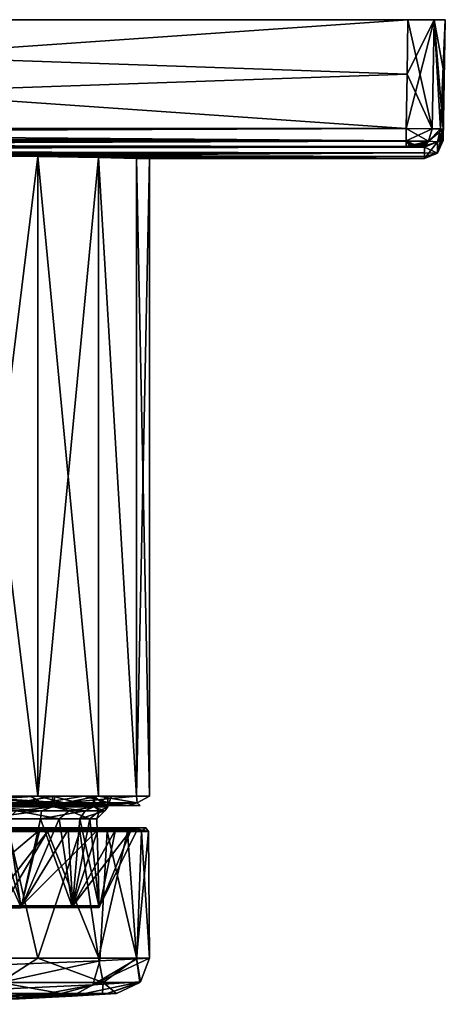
# Model space of a CAD drawing. Header units: metres. Extents: x -136 to 36, y -210 to -20.
# Tile 20 of 20: x 14 to 36, y -73 to -20. Entities that reach past the tile are written whole.
import ezdxf

# ---------------------------------------------------------------- set-up
doc = ezdxf.new("R2010")
doc.units = ezdxf.units.M
doc.layers.add('solid_AVA_2_0_A175', color=7, linetype='CONTINUOUS')

msp = doc.modelspace()

# ---------------------------------------------------------------- linework, layer by layer
at = {"layer": 'solid_AVA_2_0_A175'}
for points in [[(-50, -20.200001, -36.918694), (-50, -20.200001, 36.918694), (34.420177, -20.200001, 36.918694)], [(34.369129, -23.126266, 36.867615), (34.420177, -20.200001, 36.918694), (-50, -20.200001, 36.918694)], [(34.420177, -20.200001, -36.918694), (-50, -20.200001, -36.918694), (34.420177, -20.200001, 36.918694)], [(34.318081, -26.052536, 36.81654), (34.369129, -23.126266, 36.867615), (-50, -20.200001, 36.918694)], [(-50, -26.052536, 36.81654), (34.318081, -26.052536, 36.81654), (-50, -20.200001, 36.918694)], [(-50, -26.052536, -36.81654), (-50, -20.200001, -36.918694), (34.420177, -20.200001, -36.918694)], [(-50, -26.052536, -36.81654), (34.420177, -20.200001, -36.918694), (34.369129, -23.126266, -36.867615)], [(34.369129, -23.126266, -36.867615), (35.833782, -20.200001, -36.333466), (34.318081, -26.052536, -36.81654)], [(35.731262, -26.070229, -36.231117), (34.318081, -26.052536, -36.81654), (35.833782, -20.200001, -36.333466)], [(35.731262, -26.070229, 36.231117), (34.420177, -20.200001, 36.918694), (34.369129, -23.126266, 36.867615)], [(34.369129, -23.126266, -36.867615), (34.420177, -20.200001, -36.918694), (35.833782, -20.200001, -36.333466)], [(34.420177, -20.200001, -36.918694), (34.420177, -20.200001, 36.918694), (35.833782, -20.200001, 36.333466)], [(35.731262, -26.070229, 36.231117), (35.833782, -20.200001, 36.333466), (34.420177, -20.200001, 36.918694)], [(35.833782, -20.200001, -36.333466), (34.420177, -20.200001, -36.918694), (35.833782, -20.200001, 36.333466)], [(35.731262, -26.070229, 36.231117), (36.164612, -26.079849, 35.582832), (35.833782, -20.200001, 36.333466)], [(36.164612, -26.079849, -35.582832), (35.731262, -26.070229, -36.231117), (35.833782, -20.200001, -36.333466)], [(36.430515, -20.200001), (36.419872, -20.200001, -34.920219), (35.833782, -20.200001, -36.333466)], [(35.833782, -20.200001, -36.333466), (36.419872, -20.200001, 34.920219), (36.430515, -20.200001)], [(36.164612, -26.079849, -35.582832), (35.833782, -20.200001, -36.333466), (36.419872, -20.200001, -34.920219)], [(35.833782, -20.200001, -36.333466), (35.833782, -20.200001, 36.333466), (36.419872, -20.200001, 34.920219)], [(36.368515, -23.143951, 34.868832), (36.419872, -20.200001, 34.920219), (35.833782, -20.200001, 36.333466)], [(36.368515, -23.143951, 34.868832), (35.833782, -20.200001, 36.333466), (36.317162, -26.087904, 34.81744)], [(36.164612, -26.079849, 35.582832), (36.317162, -26.087904, 34.81744), (35.833782, -20.200001, 36.333466)], [(36.164612, -26.079849, -35.582832), (36.419872, -20.200001, -34.920219), (36.368515, -23.143953, -34.868832)], [(36.31715, -26.694801, 0), (36.430515, -20.200001), (36.419872, -20.200001, 34.920219)], [(36.31715, -26.583323, -14.924226), (36.317154, -26.385145, -24.872066), (36.430515, -20.200001)], [(36.31715, -26.682415, -4.974906), (36.31715, -26.583323, -14.924226), (36.430515, -20.200001)], [(36.31715, -26.694801, 0), (36.31715, -26.682415, -4.974906), (36.430515, -20.200001)], [(36.31715, -26.682415, 4.974906), (36.31715, -26.694801, 0), (36.419872, -20.200001, 34.920219)], [(36.31715, -26.583323, 14.924226), (36.31715, -26.682415, 4.974906), (36.419872, -20.200001, 34.920219)], [(36.317154, -26.385145, 24.872066), (36.31715, -26.583323, 14.924226), (36.419872, -20.200001, 34.920219)], [(36.317154, -26.385145, -24.872066), (36.317162, -26.087904, -34.81744), (36.430515, -20.200001)], [(36.317154, -26.385145, 24.872066), (36.419872, -20.200001, 34.920219), (36.368515, -23.143951, 34.868832)], [(36.317162, -26.087904, -34.81744), (36.368515, -23.143953, -34.868832), (36.430515, -20.200001)], [(36.368515, -23.143953, -34.868832), (36.419872, -20.200001, -34.920219), (36.430515, -20.200001)], [(34.369129, -23.126266, -36.867615), (34.318081, -26.052536, -36.81654), (-50, -26.052536, -36.81654)], [(35.731262, -26.070229, 36.231117), (34.369129, -23.126266, 36.867615), (34.318081, -26.052536, 36.81654)], [(36.164612, -26.079849, -35.582832), (36.368515, -23.143953, -34.868832), (36.317162, -26.087904, -34.81744)], [(36.317154, -26.385145, 24.872066), (36.368515, -23.143951, 34.868832), (36.317162, -26.087904, 34.81744)], [(34.318081, -26.722799, -36.542671), (-134.318085, -26.052536, -36.81654), (-50, -26.052536, -36.81654)], [(34.318081, -26.722799, -36.542671), (-134.318085, -26.722799, -36.542671), (-134.318085, -26.052536, -36.81654)], [(-134.318085, -26.722799, 36.542671), (34.318081, -26.052536, 36.81654), (-50, -26.052536, 36.81654)], [(34.318081, -26.722799, 36.542671), (34.318081, -26.052536, 36.81654), (-134.318085, -26.722799, 36.542671)], [(34.318081, -26.722799, -36.542671), (-50, -26.052536, -36.81654), (34.318081, -26.052536, -36.81654)], [(34.318081, -26.722799, -36.542671), (34.318081, -26.052536, -36.81654), (35.731262, -26.070229, -36.231117)], [(35.520874, -26.740746, 36.043999), (35.731262, -26.070229, 36.231117), (34.318081, -26.052536, 36.81654)], [(35.520874, -26.740746, 36.043999), (34.318081, -26.052536, 36.81654), (34.318081, -26.722799, 36.542671)], [(35.520874, -26.740746, -36.043999), (34.318081, -26.722799, -36.542671), (35.731262, -26.070229, -36.231117)], [(35.520874, -26.740746, -36.043999), (35.731262, -26.070229, -36.231117), (36.164612, -26.079849, -35.582832)], [(35.520874, -26.740746, 36.043999), (36.164612, -26.079849, 35.582832), (35.731262, -26.070229, 36.231117)], [(35.520874, -26.740746, -36.043999), (36.164612, -26.079849, -35.582832), (36.317162, -26.087904, -34.81744)], [(35.520874, -26.740746, 36.043999), (36.018169, -26.783319, 34.841694), (36.164612, -26.079849, 35.582832)], [(35.520874, -26.740746, -36.043999), (36.317162, -26.087904, -34.81744), (36.018127, -26.783274, -34.84169)], [(36.018127, -26.783274, -34.84169), (36.317162, -26.087904, -34.81744), (36.018211, -27.3906, 0)], [(36.018169, -26.783319, 34.841694), (36.317162, -26.087904, 34.81744), (36.164612, -26.079849, 35.582832)], [(36.018169, -26.783319, 34.841694), (36.317154, -26.385145, 24.872066), (36.317162, -26.087904, 34.81744)], [(36.018169, -26.783319, 34.841694), (36.31715, -26.583323, 14.924226), (36.317154, -26.385145, 24.872066)], [(36.018211, -27.3906, 0), (36.317162, -26.087904, -34.81744), (36.317154, -26.385145, -24.872066)], [(36.018211, -27.3906, 0), (36.317154, -26.385145, -24.872066), (36.31715, -26.583323, -14.924226)], [(34.318081, -26.722799, 36.542671), (-134.318085, -26.722799, 36.542671), (-134.318085, -26.735661, 36.530266)], [(34.318081, -26.735661, 36.530266), (34.318081, -26.722799, 36.542671), (-134.318085, -26.735661, 36.530266)], [(34.318081, -26.735661, -36.530266), (-134.318085, -26.735661, -36.530266), (-134.318085, -26.722799, -36.542671)], [(34.318081, -26.722799, -36.542671), (34.318081, -26.735661, -36.530266), (-134.318085, -26.722799, -36.542671)], [(-134.318085, -26.735661, -36.530266), (34.318081, -27.034441, -35.852543), (-50, -27.034441, -35.852543)], [(34.318081, -26.735661, -36.530266), (34.318081, -27.034441, -35.852543), (-134.318085, -26.735661, -36.530266)], [(34.318081, -26.735661, 36.530266), (-134.318085, -27.034441, 35.852543), (-50, -27.034441, 35.852543)], [(34.318081, -26.735661, 36.530266), (-134.318085, -26.735661, 36.530266), (-134.318085, -27.034441, 35.852543)], [(34.318081, -26.735661, 36.530266), (-50, -27.034441, 35.852543), (34.318081, -27.034441, 35.852543)], [(34.318081, -26.722799, 36.542671), (34.57814, -27.035677, 35.818077), (34.817894, -27.039244, 35.718399)], [(34.318081, -26.735661, 36.530266), (34.57814, -27.035677, 35.818077), (34.318081, -26.722799, 36.542671)], [(34.318081, -26.722799, 36.542671), (34.817894, -27.039244, 35.718399), (35.024273, -27.044897, 35.559883)], [(35.520874, -26.740746, 36.043999), (34.318081, -26.722799, 36.542671), (35.024273, -27.044897, 35.559883)], [(35.520874, -26.740746, -36.043999), (34.318081, -26.735661, -36.530266), (34.318081, -26.722799, -36.542671)], [(35.520874, -26.740746, -36.043999), (34.318081, -27.034441, -35.852543), (34.318081, -26.735661, -36.530266)], [(34.318081, -26.735661, 36.530266), (34.318081, -27.034441, 35.852543), (34.57814, -27.035677, 35.818077)], [(35.520874, -26.740746, -36.043999), (34.57814, -27.035677, -35.818077), (34.318081, -27.034441, -35.852543)], [(35.520874, -26.740746, -36.043999), (34.817894, -27.039244, -35.718399), (34.57814, -27.035677, -35.818077)], [(35.520874, -26.740746, -36.043999), (35.024273, -27.044897, -35.559883), (34.817894, -27.039244, -35.718399)], [(35.520874, -26.740746, -36.043999), (35.182827, -27.052227, -35.353268), (35.024273, -27.044897, -35.559883)], [(35.520874, -26.740746, 36.043999), (35.024273, -27.044897, 35.559883), (35.182827, -27.052227, 35.353268)], [(35.520874, -26.740746, -36.043999), (36.018127, -26.783274, -34.84169), (35.182827, -27.052227, -35.353268)], [(35.520874, -26.740746, 36.043999), (35.182827, -27.052227, 35.353268), (35.282742, -27.060707, 35.112751)], [(36.018127, -26.783274, -34.84169), (35.282742, -27.060707, -35.112751), (35.182827, -27.052227, -35.353268)], [(35.520874, -26.740746, 36.043999), (35.282742, -27.060707, 35.112751), (35.317314, -27.069845, 34.851685)], [(36.018127, -26.783274, -34.84169), (35.317314, -27.069845, -34.851685), (35.282742, -27.060707, -35.112751)], [(36.018127, -26.783274, -34.84169), (35.317303, -27.677349, 0), (35.317314, -27.069845, -34.851685)], [(36.018127, -26.783274, -34.84169), (36.018211, -27.3906, 0), (35.317303, -27.677349, 0)], [(35.520874, -26.740746, 36.043999), (35.317314, -27.069845, 34.851685), (36.018169, -26.783319, 34.841694)], [(36.018169, -26.783319, 34.841694), (35.317314, -27.069845, 34.851685), (36.018211, -27.3906, 0)], [(36.018169, -26.783319, 34.841694), (36.31715, -26.682415, 4.974906), (36.31715, -26.583323, 14.924226)], [(36.018169, -26.783319, 34.841694), (36.31715, -26.694801, 0), (36.31715, -26.682415, 4.974906)], [(36.018169, -26.783319, 34.841694), (36.018211, -27.3906, 0), (36.31715, -26.694801, 0)], [(36.018211, -27.3906, 0), (36.31715, -26.583323, -14.924226), (36.31715, -26.682415, -4.974906)], [(36.018211, -27.3906, 0), (36.31715, -26.682415, -4.974906), (36.31715, -26.694801, 0)], [(35.282742, -27.060707, 35.112751), (-135.317307, -27.069845, 34.851685), (35.317314, -27.069845, 34.851685)], [(-135.317307, -27.069845, -34.851685), (-135.282745, -27.060707, -35.112751), (35.317314, -27.069845, -34.851685)], [(35.282742, -27.060707, 35.112751), (-135.282745, -27.060707, 35.112751), (-135.317307, -27.069845, 34.851685)], [(-135.317307, -27.367382, 24.896532), (35.317307, -27.367382, 24.896532), (35.317314, -27.069845, 34.851685)], [(-135.317307, -27.069845, 34.851685), (-135.317307, -27.367382, 24.896532), (35.317314, -27.069845, 34.851685)], [(-135.317307, -27.069845, -34.851685), (35.317314, -27.069845, -34.851685), (35.317307, -27.367382, -24.896532)], [(-135.317307, -27.367382, -24.896532), (-135.317307, -27.069845, -34.851685), (35.317307, -27.367382, -24.896532)], [(-135.317307, -27.367382, 24.896532), (-135.317307, -27.565758, 14.938905), (35.317307, -27.367382, 24.896532)], [(0.000001, -27.467123, 20.503849), (35.317307, -27.367382, 24.896532), (-135.317307, -27.565758, 14.938905)], [(0.000001, -27.467281, -20.496151), (-135.317307, -27.367382, -24.896532), (35.317307, -27.367382, -24.896532)], [(-135.282745, -27.060707, -35.112751), (-135.182831, -27.052227, -35.353268), (35.282742, -27.060707, -35.112751)], [(35.182827, -27.052227, 35.353268), (-135.182831, -27.052227, 35.353268), (-135.282745, -27.060707, 35.112751)], [(35.282742, -27.060707, 35.112751), (35.182827, -27.052227, 35.353268), (-135.282745, -27.060707, 35.112751)], [(-135.282745, -27.060707, -35.112751), (35.282742, -27.060707, -35.112751), (35.317314, -27.069845, -34.851685)], [(-135.182831, -27.052227, -35.353268), (-135.024277, -27.044897, -35.559883), (35.182827, -27.052227, -35.353268)], [(35.024273, -27.044897, 35.559883), (-135.024277, -27.044897, 35.559883), (-135.182831, -27.052227, 35.353268)], [(35.182827, -27.052227, 35.353268), (35.024273, -27.044897, 35.559883), (-135.182831, -27.052227, 35.353268)], [(-135.182831, -27.052227, -35.353268), (35.182827, -27.052227, -35.353268), (35.282742, -27.060707, -35.112751)], [(-135.024277, -27.044897, -35.559883), (-134.817886, -27.039244, -35.718399), (35.024273, -27.044897, -35.559883)], [(34.817894, -27.039244, 35.718399), (-134.817886, -27.039244, 35.718399), (-135.024277, -27.044897, 35.559883)], [(35.024273, -27.044897, 35.559883), (34.817894, -27.039244, 35.718399), (-135.024277, -27.044897, 35.559883)], [(-135.024277, -27.044897, -35.559883), (35.024273, -27.044897, -35.559883), (35.182827, -27.052227, -35.353268)], [(-134.817886, -27.039244, 35.718399), (34.57814, -27.035677, 35.818077), (-50, -27.034441, 35.852543)], [(-134.817886, -27.039244, -35.718399), (-134.57814, -27.035677, -35.818077), (34.817894, -27.039244, -35.718399)], [(34.817894, -27.039244, 35.718399), (34.57814, -27.035677, 35.818077), (-134.817886, -27.039244, 35.718399)], [(-134.817886, -27.039244, -35.718399), (34.817894, -27.039244, -35.718399), (35.024273, -27.044897, -35.559883)], [(34.817894, -27.039244, -35.718399), (-134.57814, -27.035677, -35.818077), (-50, -27.034441, -35.852543)], [(-50, -27.034441, -35.852543), (34.318081, -27.034441, -35.852543), (34.57814, -27.035677, -35.818077)], [(-50, -27.034441, -35.852543), (34.57814, -27.035677, -35.818077), (34.817894, -27.039244, -35.718399)], [(34.57814, -27.035677, 35.818077), (34.318081, -27.034441, 35.852543), (-50, -27.034441, 35.852543)], [(0.000001, -27.467123, 20.503849), (5.305397, -27.481203, 19.805435), (35.317307, -27.367382, 24.896532)], [(5.305397, -27.481356, -19.797735), (0.000001, -27.467281, -20.496151), (35.317307, -27.367382, -24.896532)], [(5.305397, -27.481203, 19.805435), (10.249646, -27.51967, 17.757574), (35.317307, -27.367382, 24.896532)], [(5.305397, -27.481356, -19.797735), (35.317307, -27.367382, -24.896532), (35.317303, -27.565758, -14.938906)], [(10.249647, -27.519808, -17.749876), (5.305397, -27.481356, -19.797735), (35.317303, -27.565758, -14.938906)], [(10.249646, -27.51967, 17.757574), (35.317303, -27.565758, 14.938906), (35.317307, -27.367382, 24.896532)], [(10.249646, -27.51967, 17.757574), (10.249999, -62, 17.757368), (14.495687, -62, 14.499537)], [(10.249646, -27.51967, 17.757574), (14.495687, -62, 14.499537), (14.495689, -27.572226, 14.499538)], [(10.249646, -27.51967, 17.757574), (14.495689, -27.572226, 14.499538), (35.317303, -27.565758, 14.938906)], [(14.495689, -27.572338, -14.491839), (10.249999, -62, -17.749674), (10.249647, -27.519808, -17.749876)], [(14.495689, -27.572338, -14.491839), (10.249647, -27.519808, -17.749876), (35.317303, -27.565758, -14.938906)], [(35.317314, -27.069845, -34.851685), (35.317303, -27.677349, 0), (35.317307, -27.367382, -24.896532)], [(36.018211, -27.3906, 0), (35.317307, -27.367382, 24.896532), (35.317303, -27.565758, 14.938906)], [(35.317307, -27.367382, -24.896532), (35.317303, -27.677349, 0), (35.317303, -27.565758, -14.938906)], [(36.018211, -27.3906, 0), (35.317303, -27.565758, 14.938906), (35.317303, -27.664949, 4.979799)], [(36.018211, -27.3906, 0), (35.317303, -27.664949, 4.979799), (35.317303, -27.677349, 0)], [(36.018211, -27.3906, 0), (35.317314, -27.069845, 34.851685), (35.317307, -27.367382, 24.896532)], [(14.495689, -27.572338, -14.491839), (14.495687, -62, -14.491842), (10.249999, -62, -17.749674)], [(14.495689, -27.572226, 14.499538), (14.495687, -62, 14.499537), (17.753519, -62, 10.253847)], [(17.753725, -27.624861, -10.245798), (14.495687, -62, -14.491842), (14.495689, -27.572338, -14.491839)], [(17.753725, -27.624861, -10.245798), (17.753519, -62, -10.246153), (14.495687, -62, -14.491842)], [(14.495689, -27.572226, 14.499538), (17.753725, -27.624781, 10.253497), (35.317303, -27.565758, 14.938906)], [(14.495689, -27.572338, -14.491839), (35.317303, -27.565758, -14.938906), (35.317303, -27.664949, -4.979799)], [(14.495689, -27.572226, 14.499538), (17.753519, -62, 10.253847), (17.753725, -27.624781, 10.253497)], [(17.753725, -27.624861, -10.245798), (14.495689, -27.572338, -14.491839), (35.317303, -27.664949, -4.979799)], [(17.753725, -27.624781, 10.253497), (17.753519, -62, 10.253847), (19.801477, -62, 5.309637)], [(17.753725, -27.624861, -10.245798), (19.801477, -62, -5.301943), (17.753519, -62, -10.246153)], [(17.753725, -27.624781, 10.253497), (19.801586, -27.663256, 5.309247), (35.317303, -27.565758, 14.938906)], [(17.753725, -27.624781, 10.253497), (19.801477, -62, 5.309637), (19.801586, -27.663256, 5.309247)], [(19.801586, -27.663296, -5.301548), (19.801477, -62, -5.301943), (17.753725, -27.624861, -10.245798)], [(19.801586, -27.663296, -5.301548), (17.753725, -27.624861, -10.245798), (35.317303, -27.664949, -4.979799)], [(19.801586, -27.663256, 5.309247), (19.801477, -62, 5.309637), (20.499998, -62, 0.003847)], [(20.5, -27.677349, 0.003849), (19.801477, -62, -5.301943), (19.801586, -27.663296, -5.301548)], [(20.5, -27.677349, 0.003849), (20.499998, -62, 0.003847), (19.801477, -62, -5.301943)], [(19.801586, -27.663256, 5.309247), (35.317303, -27.664949, 4.979799), (35.317303, -27.565758, 14.938906)], [(19.801586, -27.663256, 5.309247), (20.499998, -62, 0.003847), (20.5, -27.677349, 0.003849)], [(19.801586, -27.663256, 5.309247), (20.5, -27.677349, 0.003849), (35.317303, -27.664949, 4.979799)], [(19.801586, -27.663296, -5.301548), (35.317303, -27.664949, -4.979799), (35.317303, -27.677349, 0)], [(20.5, -27.677349, 0.003849), (19.801586, -27.663296, -5.301548), (35.317303, -27.677349, 0)], [(20.5, -27.677349, 0.003849), (35.317303, -27.677349, 0), (35.317303, -27.664949, 4.979799)], [(35.317303, -27.565758, -14.938906), (35.317303, -27.677349, 0), (35.317303, -27.664949, -4.979799)], [(8.155471, -62.353554, -16.931166), (14.695652, -62.353554, -11.715546), (10.082949, -62, -15.685533)], [(8.155471, -62.353554, 16.93886), (10.08295, -62, 15.693226), (14.094728, -62, 12.217001)], [(14.695652, -62.353554, 11.72324), (8.155471, -62.353554, 16.93886), (14.094728, -62, 12.217001)], [(10.249999, -62, 17.757368), (8.831075, -62.353554, 18.341764), (15.913048, -62.353554, 12.69408)], [(14.495687, -62, -14.491842), (15.913048, -62.353554, -12.686386), (8.831075, -62.353554, -18.33407)], [(10.249999, -62, -17.749674), (14.495687, -62, -14.491842), (8.831075, -62.353554, -18.33407)], [(14.695652, -62.353554, -11.715546), (14.094728, -62, -12.209307), (10.082949, -62, -15.685533)], [(11.985926, -62, -13.758422), (10.082949, -62, -15.685533), (14.094728, -62, -12.209307)], [(11.832593, -62, 13.89817), (14.094728, -62, 12.217001), (10.08295, -62, 15.693226)], [(14.495687, -62, 14.499537), (10.249999, -62, 17.757368), (15.913048, -62.353554, 12.69408)], [(15.277843, -62, 9.98633), (14.094728, -62, 12.217001), (11.832593, -62, 13.89817)], [(15.277843, -62.570755, 9.98633), (15.277843, -62, 9.98633), (11.832593, -62, 13.89817)], [(11.832593, -62.570755, 13.89817), (15.277843, -62.570755, 9.98633), (11.832593, -62, 13.89817)], [(11.985926, -62, -13.758422), (14.094728, -62, -12.209307), (15.38759, -62, -9.808621)], [(11.985927, -62.570755, -13.758421), (11.985926, -62, -13.758422), (15.38759, -62, -9.808621)], [(15.38759, -62.570755, -9.80862), (11.985927, -62.570755, -13.758421), (15.38759, -62, -9.808621)], [(14.695652, -62.353554, -11.715546), (16.964636, -62, -7.743644), (14.094728, -62, -12.209307)], [(15.38759, -62, -9.808621), (14.094728, -62, -12.209307), (16.964636, -62, -7.743644)], [(14.695652, -62.353554, 11.72324), (14.094728, -62, 12.217001), (16.964636, -62, 7.751337)], [(15.277843, -62, 9.98633), (16.964636, -62, 7.751337), (14.094728, -62, 12.217001)], [(17.753519, -62, 10.253847), (14.495687, -62, 14.499537), (15.913048, -62.353554, 12.69408)], [(14.495687, -62, -14.491842), (17.753519, -62, -10.246153), (15.913048, -62.353554, -12.686386)], [(14.695652, -62.353554, -11.715546), (18.32518, -62.353554, -4.178756), (16.964636, -62, -7.743644)], [(18.32518, -62.353554, 4.18645), (14.695652, -62.353554, 11.72324), (16.964636, -62, 7.751337)], [(17.476681, -62, 5.260089), (16.964636, -62, 7.751337), (15.277843, -62, 9.98633)], [(17.476681, -62.570755, 5.260088), (17.476681, -62, 5.260089), (15.277843, -62, 9.98633)], [(15.277843, -62.570755, 9.98633), (17.476681, -62.570755, 5.260088), (15.277843, -62, 9.98633)], [(15.38759, -62, -9.808621), (16.964636, -62, -7.743644), (17.533888, -62, -5.058289)], [(15.38759, -62.570755, -9.80862), (15.38759, -62, -9.808621), (17.533888, -62, -5.058289)], [(17.533888, -62.570755, -5.058289), (15.38759, -62.570755, -9.80862), (17.533888, -62, -5.058289)], [(17.753519, -62, 10.253847), (15.913048, -62.353554, 12.69408), (19.843246, -62.353554, 4.532939)], [(19.801477, -62, -5.301943), (19.843246, -62.353554, -4.525245), (15.913048, -62.353554, -12.686386)], [(17.753519, -62, -10.246153), (19.801477, -62, -5.301943), (15.913048, -62.353554, -12.686386)], [(18.32518, -62.353554, -4.178756), (18.460169, -62, -2.650325), (16.964636, -62, -7.743644)], [(17.533888, -62, -5.058289), (16.964636, -62, -7.743644), (18.460169, -62, -2.650325)], [(18.32518, -62.353554, 4.18645), (16.964636, -62, 7.751337), (18.460169, -62, 2.658018)], [(17.476681, -62, 5.260089), (18.460169, -62, 2.658018), (16.964636, -62, 7.751337)], [(18.249718, -62, 0.105028), (18.460169, -62, 2.658018), (17.476681, -62, 5.260089)], [(18.249718, -62.570755, 0.105027), (18.249718, -62, 0.105028), (17.476681, -62, 5.260089)], [(17.476681, -62.570755, 5.260088), (18.249718, -62.570755, 0.105027), (17.476681, -62, 5.260089)], [(17.533888, -62, -5.058289), (18.460169, -62, -2.650325), (18.249718, -62, 0.105028)], [(17.533888, -62.570755, -5.058289), (17.533888, -62, -5.058289), (18.249718, -62, 0.105028)], [(18.249718, -62.570755, 0.105027), (17.533888, -62.570755, -5.058289), (18.249718, -62, 0.105028)], [(19.801477, -62, 5.309637), (17.753519, -62, 10.253847), (19.843246, -62.353554, 4.532939)], [(18.249718, -62, 0.105028), (18.460169, -62, -2.650325), (18.460169, -62, 2.658018)], [(18.32518, -62.353554, 4.18645), (18.460169, -62, 2.658018), (18.460169, -62, -2.650325)], [(18.32518, -62.353554, -4.178756), (18.32518, -62.353554, 4.18645), (18.460169, -62, -2.650325)], [(20.499998, -62, 0.003847), (19.801477, -62, 5.309637), (19.843246, -62.353554, 4.532939)], [(19.801477, -62, -5.301943), (20.499998, -62, 0.003847), (19.843246, -62.353554, -4.525245)], [(20.499998, -62, 0.003847), (19.843246, -62.353554, 4.532939), (19.843246, -62.353554, -4.525245)], [(8.155471, -62.353554, -16.931166), (9.574974, -62.5, -16.580553), (13.541078, -62.5, -13.537264)], [(8.155471, -62.353554, -16.931166), (13.541078, -62.5, -13.537264), (14.695652, -62.353554, -11.715546)], [(14.695652, -62.353554, 11.72324), (9.574974, -62.5, 16.588247), (8.155471, -62.353554, 16.93886)], [(8.831075, -62.353554, 18.341764), (9.999974, -62.5, 17.324369), (14.142118, -62.5, 14.145998)], [(15.913048, -62.353554, 12.69408), (8.831075, -62.353554, 18.341764), (14.142118, -62.5, 14.145998)], [(8.831075, -62.353554, -18.33407), (15.913048, -62.353554, -12.686386), (9.999974, -62.5, -17.316675)], [(14.695652, -62.353554, 11.72324), (13.541078, -62.5, 13.544958), (9.574974, -62.5, 16.588247)], [(9.574974, -62.5, 16.588247), (13.541078, -62.5, 13.544958), (9.999974, -62.5, 17.324369)], [(13.541078, -62.5, -13.537264), (9.574974, -62.5, -16.580553), (9.999974, -62.5, -17.316675)], [(15.913048, -62.353554, -12.686386), (14.142118, -62.5, -14.138304), (9.999974, -62.5, -17.316675)], [(13.541078, -62.5, 13.544958), (14.142118, -62.5, 14.145998), (9.999974, -62.5, 17.324369)], [(13.541078, -62.5, -13.537264), (9.999974, -62.5, -17.316675), (14.142118, -62.5, -14.138304)], [(14.695652, -62.353554, -11.715546), (13.541078, -62.5, -13.537264), (16.584377, -62.5, -9.571165)], [(14.695652, -62.353554, 11.72324), (16.584377, -62.5, 9.578859), (13.541078, -62.5, 13.544958)], [(13.541078, -62.5, 13.544958), (16.584377, -62.5, 9.578859), (14.142118, -62.5, 14.145998)], [(16.584377, -62.5, -9.571165), (13.541078, -62.5, -13.537264), (14.142118, -62.5, -14.138304)], [(15.913048, -62.353554, 12.69408), (14.142118, -62.5, 14.145998), (17.320499, -62.5, 10.00386)], [(15.913048, -62.353554, -12.686386), (17.320499, -62.5, -9.996165), (14.142118, -62.5, -14.138304)], [(16.584377, -62.5, 9.578859), (17.320499, -62.5, 10.00386), (14.142118, -62.5, 14.145998)], [(16.584377, -62.5, -9.571165), (14.142118, -62.5, -14.138304), (17.320499, -62.5, -9.996165)], [(14.695652, -62.353554, -11.715546), (16.584377, -62.5, -9.571165), (18.497477, -62.5, -4.952543)], [(14.695652, -62.353554, -11.715546), (18.497477, -62.5, -4.952543), (18.32518, -62.353554, -4.178756)], [(18.32518, -62.353554, 4.18645), (16.584377, -62.5, 9.578859), (14.695652, -62.353554, 11.72324)], [(15.913048, -62.353554, 12.69408), (17.320499, -62.5, 10.00386), (19.318514, -62.5, 5.180234)], [(19.843246, -62.353554, 4.532939), (15.913048, -62.353554, 12.69408), (19.318514, -62.5, 5.180234)], [(15.913048, -62.353554, -12.686386), (19.843246, -62.353554, -4.525245), (17.320499, -62.5, -9.996165)], [(18.32518, -62.353554, 4.18645), (18.497477, -62.5, 4.960238), (16.584377, -62.5, 9.578859)], [(16.584377, -62.5, 9.578859), (18.497477, -62.5, 4.960238), (17.320499, -62.5, 10.00386)], [(18.497477, -62.5, -4.952543), (16.584377, -62.5, -9.571165), (17.320499, -62.5, -9.996165)], [(19.843246, -62.353554, -4.525245), (19.318514, -62.5, -5.17254), (17.320499, -62.5, -9.996165)], [(18.497477, -62.5, 4.960238), (19.318514, -62.5, 5.180234), (17.320499, -62.5, 10.00386)], [(18.497477, -62.5, -4.952543), (17.320499, -62.5, -9.996165), (19.318514, -62.5, -5.17254)], [(18.32518, -62.353554, -4.178756), (18.497477, -62.5, -4.952543), (19.15, -62.5, 0.003847)], [(18.32518, -62.353554, 4.18645), (19.15, -62.5, 0.003847), (18.497477, -62.5, 4.960238)], [(18.32518, -62.353554, -4.178756), (19.15, -62.5, 0.003847), (18.32518, -62.353554, 4.18645)], [(18.497477, -62.5, 4.960238), (19.15, -62.5, 0.003847), (19.318514, -62.5, 5.180234)], [(19.15, -62.5, 0.003847), (18.497477, -62.5, -4.952543), (19.318514, -62.5, -5.17254)], [(19.15, -62.5, 0.003847), (19.318514, -62.5, -5.17254), (19.318514, -62.5, 5.180234)], [(19.843246, -62.353554, 4.532939), (19.318514, -62.5, 5.180234), (19.999998, -62.5, 0.003847)], [(19.843246, -62.353554, -4.525245), (19.999998, -62.5, 0.003847), (19.318514, -62.5, -5.17254)], [(19.318514, -62.5, -5.17254), (19.999998, -62.5, 0.003847), (19.318514, -62.5, 5.180234)], [(19.843246, -62.353554, -4.525245), (19.843246, -62.353554, 4.532939), (19.999998, -62.5, 0.003847)], [(14.68015, -62.789288, 10.686383), (11.832593, -62.570755, 13.89817), (11.227982, -62.789288, 14.271147)], [(14.68015, -62.789288, 10.686383), (11.227982, -62.789288, 14.271147), (11.420025, -63.213467, 13.518659)], [(14.68015, -62.789288, 10.686383), (11.420025, -63.213467, 13.518659), (14.6222, -63.213467, 9.966695)], [(14.68015, -62.789288, 10.686383), (15.277843, -62.570755, 9.98633), (11.832593, -62.570755, 13.89817)], [(13.335473, -62.789284, -12.316402), (11.985927, -62.570755, -13.758421), (15.38759, -62.570755, -9.80862)], [(13.335473, -62.789284, -12.316402), (15.642038, -63.213467, -8.266203), (12.855948, -63.213467, -12.153113)], [(13.335473, -62.789284, -12.316402), (15.38759, -62.570755, -9.80862), (16.179779, -62.789288, -8.232543)], [(13.335473, -62.789284, -12.316402), (16.179779, -62.789288, -8.232543), (15.642038, -63.213467, -8.266203)], [(17.029247, -62.789288, 6.298932), (14.6222, -63.213467, 9.966695), (16.756186, -63.213467, 5.68692)], [(17.029247, -62.789288, 6.298932), (14.68015, -62.789288, 10.686383), (14.6222, -63.213467, 9.966695)], [(17.029247, -62.789288, 6.298932), (15.277843, -62.570755, 9.98633), (14.68015, -62.789288, 10.686383)], [(17.029247, -62.789288, 6.298932), (17.476681, -62.570755, 5.260088), (15.277843, -62.570755, 9.98633)], [(16.179779, -62.789288, -8.232543), (15.38759, -62.570755, -9.80862), (17.533888, -62.570755, -5.058289)], [(16.179779, -62.789288, -8.232543), (17.285437, -63.213467, -3.775143), (15.642038, -63.213467, -8.266203)], [(16.179779, -62.789288, -8.232543), (17.533888, -62.570755, -5.058289), (17.808332, -62.789288, -3.529798)], [(16.179779, -62.789288, -8.232543), (17.808332, -62.789288, -3.529798), (17.285437, -63.213467, -3.775143)], [(18.098764, -62.789288, 1.438466), (16.756186, -63.213467, 5.68692), (17.666088, -63.213467, 0.991981)], [(18.098764, -62.789288, 1.438466), (17.029247, -62.789288, 6.298932), (16.756186, -63.213467, 5.68692)], [(18.098764, -62.789288, 1.438466), (17.476681, -62.570755, 5.260088), (17.029247, -62.789288, 6.298932)], [(17.808332, -62.789288, -3.529798), (17.666088, -63.213467, 0.991981), (17.285437, -63.213467, -3.775143)], [(18.098764, -62.789288, 1.438466), (18.249718, -62.570755, 0.105027), (17.476681, -62.570755, 5.260088)], [(17.808332, -62.789288, -3.529798), (17.533888, -62.570755, -5.058289), (18.249718, -62.570755, 0.105027)], [(17.808332, -62.789288, -3.529798), (18.098764, -62.789288, 1.438466), (17.666088, -63.213467, 0.991981)], [(17.808332, -62.789288, -3.529798), (18.249718, -62.570755, 0.105027), (18.098764, -62.789288, 1.438466)], [(9.720495, -67.981552, 15.128455), (13.588061, -67.983994, 11.777191), (11.420025, -63.213467, 13.518659)], [(13.588062, -68.000977, -11.771048), (9.720496, -68.003365, -15.122312), (12.855948, -63.213467, -12.153113)], [(13.588061, -67.983994, 11.777191), (14.6222, -63.213467, 9.966695), (11.420025, -63.213467, 13.518659)], [(13.588062, -68.000977, -11.771048), (12.855948, -63.213467, -12.153113), (15.642038, -63.213467, -8.266203)], [(13.588061, -67.983994, 11.777191), (16.354803, -67.987129, 7.472058), (14.6222, -63.213467, 9.966695)], [(16.354803, -67.997894, -7.465914), (13.588062, -68.000977, -11.771048), (15.642038, -63.213467, -8.266203)], [(16.354803, -67.987129, 7.472058), (16.756186, -63.213467, 5.68692), (14.6222, -63.213467, 9.966695)], [(16.354803, -67.997894, -7.465914), (15.642038, -63.213467, -8.266203), (17.285437, -63.213467, -3.775143)], [(17.796576, -67.99437, -2.555689), (16.354803, -67.997894, -7.465914), (17.285437, -63.213467, -3.775143)], [(16.354803, -67.987129, 7.472058), (17.796576, -67.990685, 2.561832), (16.756186, -63.213467, 5.68692)], [(17.796576, -67.990685, 2.561832), (17.666088, -63.213467, 0.991981), (16.756186, -63.213467, 5.68692)], [(17.796576, -67.99437, -2.555689), (17.285437, -63.213467, -3.775143), (17.666088, -63.213467, 0.991981)], [(17.796576, -67.990685, 2.561832), (17.796576, -67.99437, -2.555689), (17.666088, -63.213467, 0.991981)], [(14.727728, -63.700001, 13.640488), (10.387354, -63.81591, 16.965239), (5.395984, -63.81591, 19.146795)], [(14.727728, -63.700001, 13.640488), (5.395984, -63.81591, 19.146795), (5.442716, -63.700001, 19.322157)], [(14.250732, -63.700001, 14.457053), (14.727728, -63.700001, 13.640488), (5.442716, -63.700001, 19.322157)], [(10.065716, -63.700001, 17.628702), (14.250732, -63.700001, 14.457053), (5.442716, -63.700001, 19.322157)], [(14.599824, -63.81591, 13.511535), (13.603488, -67.900002, 11.787489), (9.73153, -67.900002, 15.142559)], [(10.387354, -63.81591, 16.965239), (14.599824, -63.81591, 13.511535), (9.73153, -67.900002, 15.142559)], [(12.342369, -63.815907, -15.600726), (9.731533, -67.900002, -15.142568), (13.603491, -67.900002, -11.787497)], [(10.065716, -63.700001, 17.628702), (12.931177, -63.900002, 15.907057), (14.250732, -63.700001, 14.457053)], [(12.931177, -63.900002, 15.907057), (10.249995, -70.719162, 17.753517), (14.495685, -70.719162, 14.495686)], [(14.727728, -63.700001, 13.640488), (14.599824, -63.81591, 13.511535), (10.387354, -63.81591, 16.965239)], [(14.660725, -63.700001, -14.041125), (10.573129, -63.700001, -17.329103), (12.473219, -63.700001, -15.728572)], [(10.610268, -63.713303, -17.390501), (10.573129, -63.700001, -17.329103), (14.660725, -63.700001, -14.041125)], [(10.610268, -63.713303, -17.390501), (14.660725, -63.700001, -14.041125), (10.677077, -63.899998, -17.500004)], [(15.000434, -63.900002, -13.972724), (10.677076, -69.484268, -17.500004), (10.677077, -63.899998, -17.500004)], [(15.000434, -63.900002, -13.972724), (10.67741, -71.14254, -17.499802), (10.677076, -69.484268, -17.500004)], [(14.660725, -63.700001, -14.041125), (15.000434, -63.900002, -13.972724), (10.677077, -63.899998, -17.500004)], [(15.000434, -63.900002, -13.972724), (17.834257, -70.86055, -10.108871), (10.67741, -71.14254, -17.499802)], [(12.473219, -63.700001, -15.728572), (12.342369, -63.815907, -15.600726), (16.111406, -63.815907, -11.667872)], [(16.111406, -63.815907, -11.667872), (12.342369, -63.815907, -15.600726), (13.603491, -67.900002, -11.787497)], [(12.473219, -63.700001, -15.728572), (16.111406, -63.815907, -11.667872), (18.672323, -63.81591, -6.8601)], [(12.473219, -63.700001, -15.728572), (18.672323, -63.81591, -6.8601), (18.848894, -63.700001, -6.905668)], [(14.660725, -63.700001, -14.041125), (12.473219, -63.700001, -15.728572), (18.848894, -63.700001, -6.905668)], [(14.250732, -63.700001, 14.457053), (12.931177, -63.900002, 15.907057), (16.741507, -63.900002, 11.830967)], [(16.741507, -63.900002, 11.830967), (12.931177, -63.900002, 15.907057), (14.495685, -70.719162, 14.495686)], [(17.71752, -63.81591, 9.044663), (16.373373, -67.900002, 7.477467), (13.603488, -67.900002, 11.787489)], [(14.599824, -63.81591, 13.511535), (17.71752, -63.81591, 9.044663), (13.603488, -67.900002, 11.787489)], [(16.111406, -63.815907, -11.667872), (13.603491, -67.900002, -11.787497), (16.373373, -67.900002, -7.477474)], [(14.250732, -63.700001, 14.457053), (16.741507, -63.900002, 11.830967), (17.482203, -63.700001, 10.318061)], [(14.250732, -63.700001, 14.457053), (17.482203, -63.700001, 10.318061), (14.727728, -63.700001, 13.640488)], [(16.741507, -63.900002, 11.830967), (14.495685, -70.719162, 14.495686), (17.753517, -70.719162, 10.249996)], [(19.68206, -63.700001, 3.947841), (17.71752, -63.81591, 9.044663), (14.599824, -63.81591, 13.511535)], [(19.68206, -63.700001, 3.947841), (14.599824, -63.81591, 13.511535), (14.727728, -63.700001, 13.640488)], [(17.771791, -63.700001, -9.810884), (15.000434, -63.900002, -13.972724), (14.660725, -63.700001, -14.041125)], [(17.771791, -63.700001, -9.810884), (14.660725, -63.700001, -14.041125), (18.848894, -63.700001, -6.905668)], [(19.543909, -63.700001, 5.488667), (19.68206, -63.700001, 3.947841), (14.727728, -63.700001, 13.640488)], [(17.482203, -63.700001, 10.318061), (19.543909, -63.700001, 5.488667), (14.727728, -63.700001, 13.640488)], [(17.771791, -63.700001, -9.810884), (18.212523, -63.900002, -9.410313), (15.000434, -63.900002, -13.972724)], [(15.000434, -63.900002, -13.972724), (18.212523, -63.900002, -9.410313), (17.834257, -70.86055, -10.108871)], [(18.672323, -63.81591, -6.8601), (16.111406, -63.815907, -11.667872), (16.373373, -67.900002, -7.477474)], [(19.50666, -63.81591, 3.899576), (17.816782, -67.900002, 2.561664), (16.373373, -67.900002, 7.477467)], [(17.71752, -63.81591, 9.044663), (19.50666, -63.81591, 3.899576), (16.373373, -67.900002, 7.477467)], [(18.672323, -63.81591, -6.8601), (16.373373, -67.900002, -7.477474), (17.816784, -67.900002, -2.561671)], [(17.482203, -63.700001, 10.318061), (16.741507, -63.900002, 11.830967), (19.311584, -63.900002, 6.87841)], [(19.311584, -63.900002, 6.87841), (16.741507, -63.900002, 11.830967), (17.753517, -70.719162, 10.249996)], [(17.482203, -63.700001, 10.318061), (19.311584, -63.900002, 6.87841), (19.543909, -63.700001, 5.488667)], [(19.68206, -63.700001, 3.947841), (19.50666, -63.81591, 3.899576), (17.71752, -63.81591, 9.044663)], [(19.311584, -63.900002, 6.87841), (17.753517, -70.719162, 10.249996), (19.801476, -70.719162, 5.305787)], [(19.693716, -63.700001, -4.924173), (18.212523, -63.900002, -9.410313), (17.771791, -63.700001, -9.810884)], [(19.693716, -63.700001, -4.924173), (17.771791, -63.700001, -9.810884), (18.848894, -63.700001, -6.905668)], [(19.833088, -63.81591, -1.537922), (17.816784, -67.900002, -2.561671), (17.816782, -67.900002, 2.561664)], [(19.50666, -63.81591, 3.899576), (19.833088, -63.81591, -1.537922), (17.816782, -67.900002, 2.561664)], [(19.833088, -63.81591, -1.537922), (18.672323, -63.81591, -6.8601), (17.816784, -67.900002, -2.561671)], [(18.212523, -63.900002, -9.410313), (19.810839, -70.757492, -5.270732), (17.834257, -70.86055, -10.108871)], [(19.693716, -63.700001, -4.924173), (20.075386, -63.900002, -4.150763), (18.212523, -63.900002, -9.410313)], [(18.212523, -63.900002, -9.410313), (20.075386, -63.900002, -4.150763), (19.810839, -70.757492, -5.270732)], [(18.848894, -63.700001, -6.905668), (18.672323, -63.81591, -6.8601), (19.833088, -63.81591, -1.537922)], [(18.848894, -63.700001, -6.905668), (19.833088, -63.81591, -1.537922), (19.50666, -63.81591, 3.899576)], [(18.848894, -63.700001, -6.905668), (19.50666, -63.81591, 3.899576), (19.68206, -63.700001, 3.947841)], [(19.693716, -63.700001, -4.924173), (18.848894, -63.700001, -6.905668), (19.68206, -63.700001, 3.947841)], [(19.543909, -63.700001, 5.488667), (19.311584, -63.900002, 6.87841), (20.451015, -63.900002, 1.416285)], [(20.451015, -63.900002, 1.416285), (19.311584, -63.900002, 6.87841), (19.801476, -70.719162, 5.305787)], [(19.543909, -63.700001, 5.488667), (20.451015, -63.900002, 1.416285), (20.297897, -63.700001, 0.292018)], [(19.543909, -63.700001, 5.488667), (20.297897, -63.700001, 0.292018), (19.68206, -63.700001, 3.947841)], [(20.297897, -63.700001, 0.292018), (19.693716, -63.700001, -4.924173), (19.68206, -63.700001, 3.947841)], [(20.297897, -63.700001, 0.292018), (20.075386, -63.900002, -4.150763), (19.693716, -63.700001, -4.924173)], [(20.451015, -63.900002, 1.416285), (19.801476, -70.719162, 5.305787), (20.499996, -70.719162, -0.000003)], [(20.075386, -63.900002, -4.150763), (20.499996, -70.719162, -0.000003), (19.810839, -70.757492, -5.270732)], [(20.297897, -63.700001, 0.292018), (20.451015, -63.900002, 1.416285), (20.075386, -63.900002, -4.150763)], [(20.075386, -63.900002, -4.150763), (20.451015, -63.900002, 1.416285), (20.499996, -70.719162, -0.000003)], [(9.73153, -67.900002, 15.142559), (13.588061, -67.983994, 11.777191), (9.720495, -67.981552, 15.128455)], [(13.603491, -67.900002, -11.787497), (9.720496, -68.003365, -15.122312), (13.588062, -68.000977, -11.771048)], [(9.731533, -67.900002, -15.142568), (9.720496, -68.003365, -15.122312), (13.603491, -67.900002, -11.787497)], [(13.603488, -67.900002, 11.787489), (13.588061, -67.983994, 11.777191), (9.73153, -67.900002, 15.142559)], [(13.603488, -67.900002, 11.787489), (16.354803, -67.987129, 7.472058), (13.588061, -67.983994, 11.777191)], [(16.373373, -67.900002, -7.477474), (13.588062, -68.000977, -11.771048), (16.354803, -67.997894, -7.465914)], [(13.603491, -67.900002, -11.787497), (13.588062, -68.000977, -11.771048), (16.373373, -67.900002, -7.477474)], [(16.373373, -67.900002, 7.477467), (16.354803, -67.987129, 7.472058), (13.603488, -67.900002, 11.787489)], [(17.816784, -67.900002, -2.561671), (16.354803, -67.997894, -7.465914), (17.796576, -67.99437, -2.555689)], [(16.373373, -67.900002, -7.477474), (16.354803, -67.997894, -7.465914), (17.816784, -67.900002, -2.561671)], [(16.373373, -67.900002, 7.477467), (17.796576, -67.990685, 2.561832), (16.354803, -67.987129, 7.472058)], [(17.816782, -67.900002, 2.561664), (17.796576, -67.990685, 2.561832), (16.373373, -67.900002, 7.477467)], [(17.816782, -67.900002, 2.561664), (17.796576, -67.99437, -2.555689), (17.796576, -67.990685, 2.561832)], [(17.816784, -67.900002, -2.561671), (17.796576, -67.99437, -2.555689), (17.816782, -67.900002, 2.561664)], [(12.460303, -72.020073, 15.624728), (14.495685, -70.719162, 14.495686), (10.249995, -70.719162, 17.753517)], [(10.42311, -72.474167, -17.016279), (10.67741, -71.14254, -17.499802), (17.834257, -70.86055, -10.108871)], [(17.449112, -72.148277, -9.76307), (10.42311, -72.474167, -17.016279), (17.834257, -70.86055, -10.108871)], [(18.005663, -72.020073, 8.671069), (14.495685, -70.719162, 14.495686), (12.460303, -72.020073, 15.624728)], [(18.005663, -72.020073, 8.671069), (17.753517, -70.719162, 10.249996), (14.495685, -70.719162, 14.495686)], [(17.449112, -72.148277, -9.76307), (19.810839, -70.757492, -5.270732), (20.499996, -70.719162, -0.000003)], [(17.449112, -72.148277, -9.76307), (20.499996, -70.719162, -0.000003), (20.014, -71.988251, -0.000003)], [(17.449112, -72.148277, -9.76307), (17.834257, -70.86055, -10.108871), (19.810839, -70.757492, -5.270732)], [(18.005663, -72.020073, 8.671069), (19.801476, -70.719162, 5.305787), (17.753517, -70.719162, 10.249996)], [(18.005663, -72.020073, 8.671069), (19.984779, -72.020073, -0.000003), (19.801476, -70.719162, 5.305787)], [(20.014, -71.988251, -0.000003), (20.499996, -70.719162, -0.000003), (19.801476, -70.719162, 5.305787)], [(20.014, -71.988251, -0.000003), (19.801476, -70.719162, 5.305787), (19.984779, -72.020073, -0.000003)], [(12.460303, -72.020073, 15.624728), (12.258039, -72.615456, 14.146533), (15.747043, -72.615456, 10.120008)], [(18.005663, -72.020073, 8.671069), (12.460303, -72.020073, 15.624728), (15.747043, -72.615456, 10.120008)], [(18.005663, -72.020073, 8.671069), (15.747043, -72.615456, 10.120008), (17.960314, -72.615456, 5.273622)], [(20.014, -71.988251, -0.000003), (18.111696, -72.652779, -4.697788), (16.328861, -72.755287, -9.0934)], [(17.449112, -72.148277, -9.76307), (20.014, -71.988251, -0.000003), (16.328861, -72.755287, -9.0934)], [(18.005663, -72.020073, 8.671069), (17.960314, -72.615456, 5.273622), (18.718548, -72.615456, -0.000004)], [(18.005663, -72.020073, 8.671069), (18.718548, -72.615456, -0.000004), (19.984779, -72.020073, -0.000003)], [(20.014, -71.988251, -0.000003), (19.984779, -72.020073, -0.000003), (18.111696, -72.652779, -4.697788)], [(19.984779, -72.020073, -0.000003), (18.718548, -72.615456, -0.000004), (18.111696, -72.652779, -4.697788)], [(17.449112, -72.148277, -9.76307), (13.477597, -72.897102, -12.90757), (10.42311, -72.474167, -17.016279)], [(17.449112, -72.148277, -9.76307), (16.328861, -72.755287, -9.0934), (13.477597, -72.897102, -12.90757)], [(17.960314, -72.615456, 5.273622), (-0.000003, -73.199997, -0.000005), (9.363834, -73.053825, -0.000004)], [(15.747043, -72.615456, 10.120008), (12.258039, -72.615456, 14.146533), (-0.000003, -73.199997, -0.000005)], [(17.960314, -72.615456, 5.273622), (15.747043, -72.615456, 10.120008), (-0.000003, -73.199997, -0.000005)], [(18.111696, -72.652779, -4.697788), (18.718548, -72.615456, -0.000004), (9.363834, -73.053825, -0.000004)], [(17.960314, -72.615456, 5.273622), (9.363834, -73.053825, -0.000004), (18.718548, -72.615456, -0.000004)], [(16.328861, -72.755287, -9.0934), (18.111696, -72.652779, -4.697788), (9.363834, -73.053825, -0.000004)], [(13.477597, -72.897102, -12.90757), (16.328861, -72.755287, -9.0934), (9.363834, -73.053825, -0.000004)]]:
    msp.add_3dface(points, dxfattribs=at)

doc.saveas('drawing.dxf')
